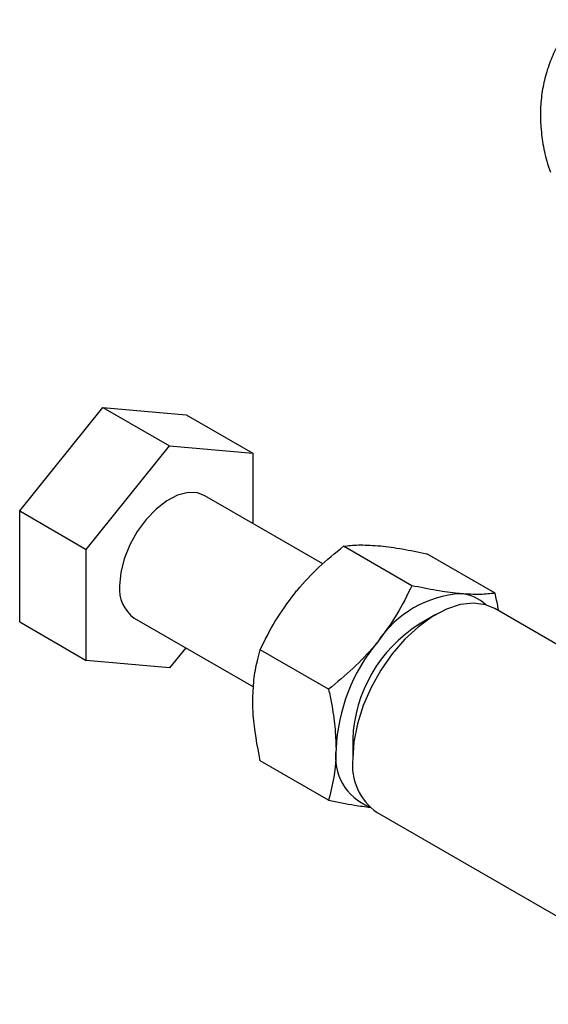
# Model space of a CAD drawing. Extents: x 30 to 391, y 7 to 282.
# Tile 26 of 30: x 235 to 269, y 199 to 262. Entities that reach past the tile are written whole.
import ezdxf

# ---------------------------------------------------------------- set-up
doc = ezdxf.new("R2010")
doc.units = 0
doc.layers.get('0').update_dxf_attribs({"linetype": 'CONTINUOUS'})

msp = doc.modelspace()

# ---------------------------------------------------------------- linework, layer by layer
at = {"color": 7, "linetype": 'CONTINUOUS'}
for p, q in [((235.1739, 230.523), (240.4772, 237.1202)), ((240.4772, 237.1202), (244.7198, 234.671)), ((240.4772, 237.1202), (245.7805, 236.646)), ((245.7805, 236.646), (250.0231, 234.1968)), ((239.4165, 228.0737), (244.7198, 234.671)), ((244.7198, 234.671), (250.0231, 234.1968)), ((250.0231, 234.1968), (250.0231, 229.734)), ((254.4938, 227.1532), (246.9696, 231.4968)), ((235.1739, 230.523), (239.4165, 228.0737)), ((235.1739, 223.4515), (235.1739, 230.523)), ((239.4165, 221.0023), (239.4165, 228.0737)), ((260.156, 225.7598), (255.8001, 228.2745)), ((265.4593, 225.2856), (261.1034, 227.8003)), ((290.2637, 209.9676), (265.4401, 224.298)), ((235.1739, 223.4515), (239.4165, 221.0023)), ((242.47, 223.7023), (250.0743, 219.3125)), ((261.6895, 223.9262), (260.629, 223.3138)), ((245.7496, 221.8091), (244.7198, 220.5281)), ((254.8527, 219.1626), (250.4968, 221.6772)), ((244.7198, 220.5281), (239.4165, 221.0023)), ((256.3871, 215.9657), (256.3871, 214.7411)), ((254.8527, 212.0911), (250.4968, 214.6058)), ((257.9407, 211.3073), (279.1145, 199.0839))]:
    msp.add_line(p, q, dxfattribs=at)
at = {"color": 7, "linetype": 'CONTINUOUS', "flags": 128}
for points in [[(246.9696, 231.4968), (246.5055, 231.6717), (245.8976, 231.6929), (245.2346, 231.5227), (244.5476, 231.1691), (243.8686, 230.6486), (243.2294, 229.9855), (242.6599, 229.2109), (242.1867, 228.3608), (241.8319, 227.4752), (241.6122, 226.5955), (241.5378, 225.7626)], [(265.4401, 224.298), (264.8439, 224.5469), (264.0779, 224.6493), (263.2433, 224.5547), (262.364, 224.266), (261.4653, 223.7912), (260.5731, 223.1442), (259.713, 222.3436), (258.9098, 221.4123), (258.1866, 220.3771), (257.5642, 219.2679), (257.0605, 218.1166), (256.69, 216.9562), (256.4634, 215.8201), (256.3871, 214.7411)]]:
    msp.add_lwpolyline(points, dxfattribs=at)
at = {"color": 7, "linetype": 'CONTINUOUS'}
for centre, radius, start, end in [((243.7507, 225.5228), 2.2259, 173.814703, 234.873118), ((263.6909, 218.4159), 6.8457, 93.429543, 146.56508), ((263.0874, 222.6789), 2.5778, 46.184427, 85.684097), ((265.5101, 215.5976), 9.1304, 122.316246, 177.689131), ((266.8259, 214.8233), 11.5117, 140.227924, 177.360717), ((258.6959, 214.849), 3.4071, 171.486064, 248.514321), ((260.0538, 214.3317), 3.6895, 173.629486, 235.058335)]:
    msp.add_arc(centre, radius, start, end, dxfattribs=at)
for points, knots in [([(270.6694, 261.8319), (270.5933, 261.7579), (270.2354, 261.4099), (269.7283, 260.6832), (269.1689, 259.6885), (268.7619, 258.641), (268.4862, 257.5517), (268.3463, 256.423), (268.3374, 255.2541), (268.4685, 254.0468), (268.6811, 252.9856), (268.8993, 252.3437), (268.9785, 252.1108)], [0, 0, 0, 0, 0.0304099, 0.1431154, 0.252381, 0.3584318, 0.4664882, 0.5773201, 0.6877701, 0.8066578, 0.9298318, 1, 1, 1, 1]), ([(252.6748, 225.2493), (252.7382, 225.3271), (253.2184, 225.9168), (254.2193, 226.9734), (255.2699, 227.8382), (255.8001, 228.2745)], [0, 0, 0, 0, 0.0700628, 0.5307702, 1, 1, 1, 1]), ([(255.8001, 228.2745), (256.0983, 228.3124), (256.7003, 228.3889), (257.5496, 228.337), (257.9781, 228.3108)], [0, 0, 0, 0, 0.49545808, 1, 1, 1, 1]), ([(257.9781, 228.3108), (258.0415, 228.3049), (258.5217, 228.2599), (259.5226, 228.1199), (260.5732, 227.9075), (261.1034, 227.8003)], [0, 0, 0, 0, 0.0700627, 0.5307703, 1, 1, 1, 1]), ([(260.156, 225.7598), (259.8578, 225.1477), (259.2558, 223.9122), (258.4066, 222.7661), (257.9781, 222.1878)], [0, 0, 0, 0, 0.4954581, 1, 1, 1, 1]), ([(263.2814, 225.2493), (263.218, 225.2552), (262.7377, 225.3003), (261.7369, 225.4402), (260.6862, 225.6527), (260.156, 225.7598)], [0, 0, 0, 0, 0.0700628, 0.5307702, 1, 1, 1, 1]), ([(265.4593, 225.2856), (265.1611, 225.2477), (264.5591, 225.1712), (263.7099, 225.2231), (263.2814, 225.2493)], [0, 0, 0, 0, 0.4954581, 1, 1, 1, 1]), ([(265.6728, 224.1637), (265.6627, 224.2362), (265.6115, 224.6038), (265.5271, 224.982), (265.4593, 225.2856)], [0, 0, 0, 0, 0.1972978, 1, 1, 1, 1]), ([(250.4968, 221.6772), (250.795, 222.2894), (251.397, 223.5249), (252.2463, 224.671), (252.6748, 225.2493)], [0, 0, 0, 0, 0.4954581, 1, 1, 1, 1]), ([(257.9781, 222.1878), (257.9147, 222.1099), (257.4344, 221.5203), (256.4336, 220.4636), (255.3829, 219.5989), (254.8527, 219.1626)], [0, 0, 0, 0, 0.0700627, 0.5307703, 1, 1, 1, 1]), ([(250.0231, 218.4149), (250.0384, 218.8634), (250.0692, 219.7666), (250.2654, 220.8323), (250.434, 221.4479), (250.4968, 221.6772)], [0, 0, 0, 0, 0.3821177, 0.7697647, 1, 1, 1, 1]), ([(254.8527, 219.1626), (254.9156, 218.8607), (255.0827, 218.0574), (255.2795, 216.765), (255.3107, 215.826), (255.3264, 215.3534)], [0, 0, 0, 0, 0.23023642, 0.61266722, 1, 1, 1, 1]), ([(250.4968, 214.6058), (250.3063, 215.5933), (250.0531, 216.9052), (250.0291, 218.1157), (250.0231, 218.4149)], [0, 0, 0, 0, 0.752765, 1, 1, 1, 1]), ([(255.3264, 215.3534), (255.3205, 215.061), (255.2964, 213.8784), (255.0433, 212.8587), (254.8527, 212.0911)], [0, 0, 0, 0, 0.247235, 1, 1, 1, 1]), ([(254.8527, 212.0911), (255.4188, 211.9743), (256.3767, 211.7765), (257.1764, 211.682), (257.5036, 211.6433)], [0, 0, 0, 0, 0.590866, 1, 1, 1, 1])]:
    msp.add_open_spline(points, degree=3, knots=knots, dxfattribs=at)

doc.saveas('drawing.dxf')
